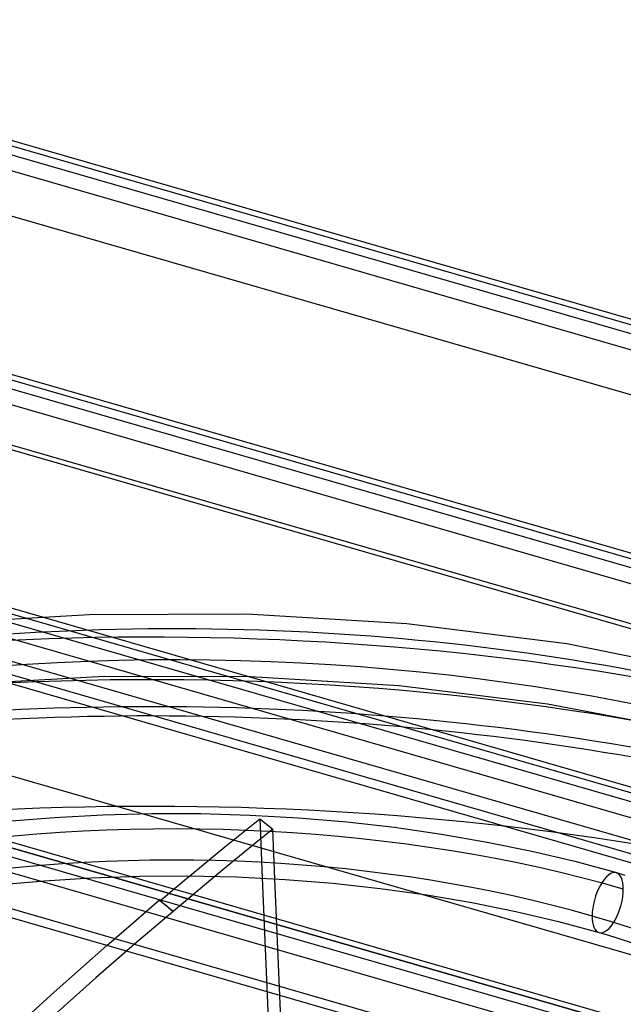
# Model space of a CAD drawing. Header units: millimetres. Extents: x -90 to 88, y -53 to 62.
# Tile 51 of 74: x -6 to 4, y 38 to 53. Entities that reach past the tile are written whole.
import ezdxf

# ---------------------------------------------------------------- set-up
doc = ezdxf.new("R2010")
doc.units = ezdxf.units.MM
doc.layers.add('MAIN-1', color=7, linetype='Continuous')
doc.layers.add('MAIN-2', color=7, linetype='Continuous')

msp = doc.modelspace()

# ---------------------------------------------------------------- linework, layer by layer
at = {"layer": 'MAIN-1'}
for p, q in [((87.038, 24.614), (-41.261, 61.65)), ((-40.903, 61.46), (86.403, 24.71)), ((86.053, 24.407), (-41.253, 61.157)), ((86.949, 23.426), (-42.649, 60.838)), ((22.992, 39.35), (-8.309, 48.385)), ((-8.237, 48.277), (22.873, 39.296)), ((22.417, 39.024), (-7.997, 47.804)), ((-30.828, 47.293), (74.828, 16.793)), ((21.899, 38.529), (-7.236, 46.939)), ((-4.623, 43.828), (-6.87, 43.691)), ((-2.1, 43.835), (-4.623, 43.828)), ((0.467, 43.681), (-2.1, 43.835)), ((3.033, 43.358), (0.467, 43.681)), ((5.593, 42.848), (3.033, 43.358)), ((-4.383, 42.835), (-6.513, 42.718)), ((-2.035, 42.832), (-4.383, 42.835)), ((0.344, 42.688), (-2.035, 42.832)), ((2.721, 42.395), (0.344, 42.688)), ((5.062, 41.946), (2.721, 42.395)), ((-5.182, 40.576), (-4.406, 40.618)), ((-4.406, 40.618), (-3.623, 40.639)), ((-3.623, 40.639), (-2.837, 40.638)), ((-2.837, 40.638), (-2.051, 40.615)), ((-2.051, 40.615), (-1.269, 40.571)), ((-5.869, 40.52), (-5.182, 40.576)), ((-1.269, 40.571), (-0.493, 40.505)), ((-0.493, 40.505), (0.271, 40.418)), ((0.271, 40.418), (1.022, 40.31)), ((1.022, 40.31), (1.756, 40.182)), ((1.756, 40.182), (2.47, 40.036)), ((2.47, 40.036), (3.161, 39.872)), ((3.161, 39.872), (3.827, 39.691)), ((-3.819, 39.635), (-3.041, 39.64)), ((-3.09, 39.573), (-3.01, 39.64)), ((-3.041, 39.64), (-2.261, 39.623)), ((3.827, 39.691), (3.963, 39.651)), ((-6.039, 39.498), (-5.341, 39.561)), ((-5.341, 39.561), (-4.597, 39.608)), ((-4.597, 39.608), (-3.819, 39.635)), ((-3.25, 39.439), (-3.17, 39.506)), ((-3.17, 39.506), (-3.09, 39.573)), ((-2.261, 39.623), (-1.485, 39.583)), ((-1.85, 39.605), (-1.749, 37.192)), ((-1.545, 37.17), (-1.647, 39.593)), ((-1.485, 39.583), (-0.716, 39.522)), ((-0.716, 39.522), (0.043, 39.438)), ((-3.41, 39.305), (-3.33, 39.372)), ((-3.33, 39.372), (-3.25, 39.439)), ((0.043, 39.438), (0.786, 39.334)), ((0.786, 39.334), (1.512, 39.21)), ((-3.917, 38.891), (-3.495, 39.254)), ((-3.495, 39.254), (-3.493, 39.252)), ((-3.493, 39.252), (-3.491, 39.25)), ((-3.491, 39.25), (-3.489, 39.249)), ((-3.49, 39.237), (-3.41, 39.305)), ((-3.489, 39.249), (-3.487, 39.247)), ((-3.487, 39.247), (-3.484, 39.245)), ((-3.484, 39.245), (-3.482, 39.243)), ((1.512, 39.21), (2.217, 39.067)), ((2.217, 39.067), (2.897, 38.907)), ((-4.34, 38.523), (-3.917, 38.891)), ((2.897, 38.907), (3.55, 38.73)), ((3.55, 38.73), (3.683, 38.691)), ((3.683, 38.691), (4.33, 38.487)), ((-4.764, 38.15), (-4.34, 38.523)), ((-5.187, 37.772), (-4.764, 38.15)), ((-5.61, 37.389), (-5.187, 37.772))]:
    msp.add_line(p, q, dxfattribs=at)
for centre, major_axis, ratio, start_param, end_param in [((-3.259, 33.194), (19.814, 0), 0.5, 0.272784, 1.843548), ((-3.643, 31.035), (-23.5, 0), 0.5, -1.945101, -1.409032), ((-3.643, 30.602), (-23.5, 0), 0.5, -2.094395, -1.367982), ((-3.643, 30.602), (-23.203, 0), 0.5, -2.094395, -1.36762), ((-3.259, 33.194), (-13.395, 0), 0.5, -2.094395, -1.250694), ((3.689, 39.21), (-0.139, -0.48), 0.433013, 3.141576, 5.300392), ((-3.259, 33.194), (-13.395, 0), 0.5, -2.905497, -2.094395), ((3.689, 39.21), (-0.139, -0.48), 0.433013, -0.982794, -0.000733)]:
    msp.add_ellipse(centre, major_axis=major_axis, ratio=ratio, start_param=start_param, end_param=end_param, dxfattribs=at)
at = {"layer": 'MAIN-2'}
for p, q in [((-41.799, 61.574), (87.799, 24.163)), ((-45.049, 58.759), (84.549, 21.348)), ((-48.299, 55.945), (81.299, 18.533)), ((85.135, 16.589), (-43.235, 53.646)), ((-51.549, 53.13), (78.049, 15.719)), ((-42.385, 51.784), (88.385, 14.034)), ((85.135, 13.817), (-45.635, 51.567)), ((81.885, 13.774), (-46.485, 50.831)), ((-31.56, 48.659), (77.56, 17.159)), ((27.456, 36.848), (-12.791, 48.466)), ((-15.127, 46.513), (28.677, 33.868)), ((28.677, 33.956), (-15.041, 46.576)), ((28.677, 33.464), (-15.485, 46.213)), ((28.677, 32.742), (-16.11, 45.671)), ((28.677, 30.203), (-18.31, 43.767)), ((-8.464, 43.83), (4.505, 40.086)), ((-18.385, 43.701), (28.677, 30.115)), ((28.677, 29.711), (-18.735, 43.398)), ((28.677, 28.99), (-19.36, 42.857)), ((-2.077, 40.405), (-1.89, 40.555)), ((-1.89, 40.555), (-1.85, 39.605)), ((-1.89, 40.555), (-1.681, 40.387)), ((-2.263, 40.254), (-2.077, 40.405)), ((-1.681, 40.387), (-1.947, 40.172)), ((-1.647, 39.593), (-1.681, 40.387)), ((-2.449, 40.102), (-2.263, 40.254)), ((-1.947, 40.172), (-2.213, 39.956)), ((-2.636, 39.949), (-2.449, 40.102)), ((-2.213, 39.956), (-2.48, 39.737)), ((-2.823, 39.795), (-2.636, 39.949)), ((-3.01, 39.64), (-2.823, 39.795)), ((-2.48, 39.737), (-2.746, 39.517)), ((-2.746, 39.517), (-3.013, 39.294)), ((-3.28, 39.069), (-3.49, 39.237)), ((-3.482, 39.243), (-3.449, 39.214)), ((-3.449, 39.214), (-3.415, 39.185)), ((-3.415, 39.185), (-3.381, 39.156)), ((-3.013, 39.294), (-3.28, 39.069)), ((-3.28, 39.069), (-3.898, 38.541)), ((-3.381, 39.156), (-3.347, 39.127)), ((-3.347, 39.127), (-3.314, 39.098)), ((-3.314, 39.098), (-3.28, 39.069)), ((-3.898, 38.541), (-4.516, 38.001)), ((-4.516, 38.001), (-5.135, 37.451))]:
    msp.add_line(p, q, dxfattribs=at)
for centre, major_axis, ratio, start_param, end_param in [((-3.643, 31.468), (-24, 0), 0.5, -2.094395, -1.096823), ((-3.259, 33.194), (20.814, 0), 0.5, 0.254513, 1.839883), ((-3.643, 28.004), (-25.5, 0), 0.5, -1.896041, -1.444707), ((-3.259, 33.194), (-14.395, 0), 0.5, -2.094395, -1.25932), ((3.689, 39.21), (-0.139, -0.48), 0.433013, 2.158799, 3.141576), ((3.689, 39.21), (-0.139, -0.48), 0.433013, -0.000733, 2.158799)]:
    msp.add_ellipse(centre, major_axis=major_axis, ratio=ratio, start_param=start_param, end_param=end_param, dxfattribs=at)

doc.saveas('drawing.dxf')
